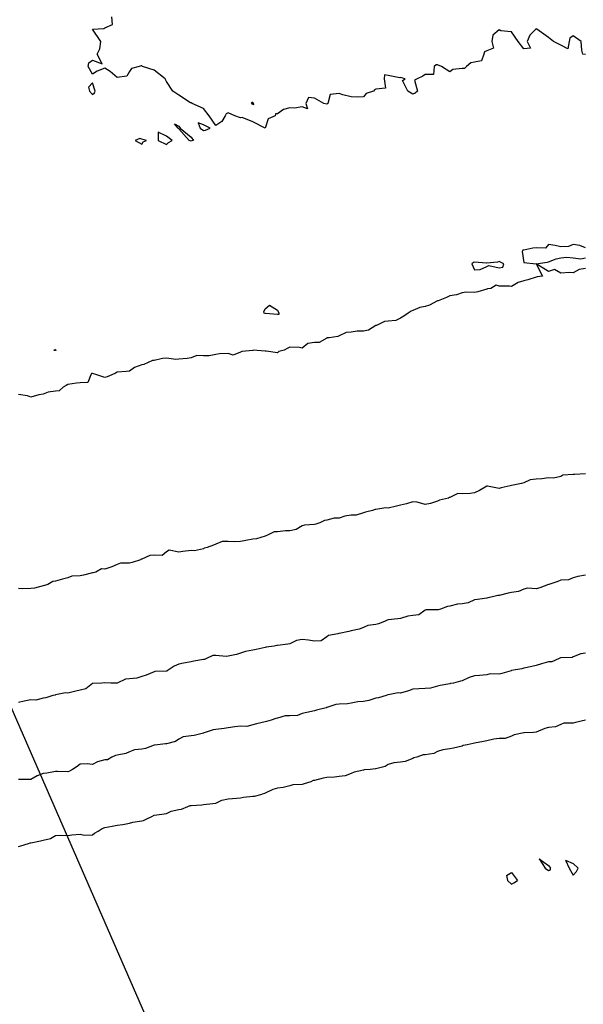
# Model space of a CAD drawing. Header units: inches. Extents: x 158323 to 160611, y 432808 to 437248.
# Tile 64 of 228: x 159220 to 159243, y 436692 to 436732. Entities that reach past the tile are written whole.
import ezdxf

# ---------------------------------------------------------------- set-up
doc = ezdxf.new("R2010")
doc.units = ezdxf.units.IN
doc.header["$MEASUREMENT"] = 0
doc.linetypes.add('CENTER', pattern=[0])
for name, color, linetype, lineweight in [('Hoogtelijn-bestaand 10.00 M', 7, 'Continuous', 15), ('Hoogtelijn-bestaand 11.00 M', 7, 'Continuous', 15), ('Hoogtelijn-bestaand 12.00 M', 7, 'Continuous', 15), ('Hoogtelijn-bestaand 6.00 M', 7, 'Continuous', 15), ('Hoogtelijn-bestaand 7.00 M', 7, 'Continuous', 15), ('Hoogtelijn-bestaand 8.00 M', 7, 'Continuous', 15), ('Hoogtelijn-bestaand 9.00 M', 7, 'Continuous', 15), ('Profielen', 3, 'Continuous', 60)]:
    doc.layers.add(name, color=color, linetype=linetype, lineweight=lineweight)

msp = doc.modelspace()

# ---------------------------------------------------------------- linework, layer by layer
at = {"layer": 'Hoogtelijn-bestaand 10.00 M', "color": 252, "linetype": 'Continuous', "lineweight": 25}
msp.add_polyline3d([(159243.25, 436705.961, 10), (159243.063, 436705.937, 10), (159242.75, 436705.807, 10), (159242.707, 436705.793, 10), (159242.25, 436705.77, 10), (159242.233, 436705.767, 10), (159242.185, 436705.75, 10), (159241.886, 436705.614, 10), (159241.75, 436705.605, 10), (159241.468, 436705.532, 10), (159241.25, 436705.457, 10), (159241.073, 436705.427, 10), (159240.75, 436705.357, 10), (159240.669, 436705.331, 10), (159240.25, 436705.255, 10), (159240.245, 436705.255, 10), (159240.234, 436705.25, 10), (159239.86, 436705.14, 10), (159239.75, 436705.111, 10), (159239.38, 436705.12, 10), (159239.25, 436705.081, 10), (159238.943, 436705.057, 10), (159238.75, 436705.047, 10), (159238.527, 436704.973, 10), (159238.25, 436704.846, 10), (159238.179, 436704.821, 10), (159237.888, 436704.75, 10), (159237.772, 436704.728, 10), (159237.75, 436704.715, 10), (159237.354, 436704.646, 10), (159237.25, 436704.626, 10), (159236.96, 436704.541, 10), (159236.75, 436704.536, 10), (159236.484, 436704.516, 10), (159236.25, 436704.499, 10), (159236.064, 436704.436, 10), (159235.75, 436704.344, 10), (159235.651, 436704.349, 10), (159235.25, 436704.278, 10), (159235.229, 436704.271, 10), (159235.165, 436704.25, 10), (159234.854, 436704.146, 10), (159234.75, 436704.132, 10), (159234.461, 436704.039, 10), (159234.25, 436704.003, 10), (159234.011, 436703.989, 10), (159233.75, 436703.935, 10), (159233.597, 436703.903, 10), (159233.25, 436703.901, 10), (159233.115, 436703.885, 10), (159232.75, 436703.755, 10), (159232.746, 436703.754, 10), (159232.727, 436703.75, 10), (159232.343, 436703.657, 10), (159232.25, 436703.623, 10), (159231.945, 436703.555, 10), (159231.75, 436703.512, 10), (159231.567, 436703.433, 10), (159231.25, 436703.416, 10), (159231.072, 436703.428, 10), (159230.75, 436703.33, 10), (159230.686, 436703.314, 10), (159230.495, 436703.25, 10), (159230.309, 436703.191, 10), (159230.25, 436703.175, 10), (159229.901, 436703.099, 10), (159229.75, 436703.053, 10), (159229.509, 436702.991, 10), (159229.25, 436703.003, 10), (159229.024, 436702.976, 10), (159228.75, 436702.942, 10), (159228.594, 436702.906, 10), (159228.25, 436702.87, 10), (159228.146, 436702.854, 10), (159227.815, 436702.75, 10), (159227.771, 436702.729, 10), (159227.75, 436702.725, 10), (159227.378, 436702.623, 10), (159227.25, 436702.606, 10), (159226.925, 436702.575, 10), (159226.75, 436702.482, 10), (159226.614, 436702.386, 10), (159226.25, 436702.293, 10), (159226.218, 436702.282, 10), (159225.893, 436702.25, 10), (159225.766, 436702.234, 10), (159225.75, 436702.232, 10), (159225.408, 436702.092, 10), (159225.25, 436702.075, 10), (159224.961, 436702.039, 10), (159224.75, 436701.958, 10), (159224.606, 436701.894, 10), (159224.25, 436701.833, 10), (159224.185, 436701.815, 10), (159224.031, 436701.75, 10), (159223.859, 436701.641, 10), (159223.75, 436701.643, 10), (159223.449, 436701.551, 10), (159223.25, 436701.447, 10), (159223.03, 436701.47, 10), (159222.75, 436701.458, 10), (159222.631, 436701.369, 10), (159222.439, 436701.25, 10), (159222.325, 436701.175, 10), (159222.25, 436701.154, 10), (159221.831, 436701.17, 10), (159221.75, 436701.165, 10), (159221.396, 436701.104, 10), (159221.25, 436701.083, 10), (159221.01, 436700.99, 10), (159220.75, 436700.847, 10), (159220.657, 436700.844, 10), (159220.25, 436700.844, 10)], dxfattribs=at)
at = {"layer": 'Hoogtelijn-bestaand 11.00 M', "color": 252, "linetype": 'Continuous', "lineweight": 25}
for p, q in [((159229.25, 436700.099, 11), (159229.381, 436700.119, 11)), ((159229.381, 436700.119, 11), (159229.75, 436700.159, 11)), ((159229.75, 436700.159, 11), (159229.828, 436700.172, 11)), ((159229.828, 436700.172, 11), (159230.13, 436700.25, 11)), ((159226.863, 436699.637, 11), (159227.125, 436699.75, 11)), ((159227.125, 436699.75, 11), (159227.216, 436699.784, 11)), ((159227.216, 436699.784, 11), (159227.25, 436699.789, 11)), ((159227.25, 436699.789, 11), (159227.689, 436699.812, 11)), ((159227.689, 436699.812, 11), (159227.75, 436699.832, 11)), ((159227.75, 436699.832, 11), (159228.13, 436699.87, 11)), ((159228.13, 436699.87, 11), (159228.25, 436699.886, 11)), ((159228.25, 436699.886, 11), (159228.5, 436700, 11)), ((159228.5, 436700, 11), (159228.75, 436700.052, 11)), ((159228.75, 436700.052, 11), (159228.93, 436700.07, 11)), ((159228.93, 436700.07, 11), (159229.25, 436700.099, 11)), ((159225.451, 436699.25, 11), (159225.656, 436699.345, 11)), ((159225.656, 436699.345, 11), (159225.75, 436699.397, 11)), ((159225.75, 436699.397, 11), (159226.059, 436699.441, 11)), ((159226.059, 436699.441, 11), (159226.25, 436699.461, 11)), ((159226.25, 436699.461, 11), (159226.449, 436699.551, 11)), ((159226.449, 436699.551, 11), (159226.75, 436699.624, 11)), ((159226.75, 436699.624, 11), (159226.863, 436699.637, 11)), ((159223.75, 436698.895, 11), (159224.051, 436698.949, 11)), ((159224.051, 436698.949, 11), (159224.25, 436698.995, 11)), ((159224.25, 436698.995, 11), (159224.48, 436699.02, 11)), ((159224.48, 436699.02, 11), (159224.75, 436699.065, 11)), ((159224.75, 436699.065, 11), (159224.892, 436699.109, 11)), ((159224.892, 436699.109, 11), (159225.25, 436699.166, 11)), ((159225.25, 436699.166, 11), (159225.317, 436699.183, 11)), ((159225.317, 436699.183, 11), (159225.451, 436699.25, 11)), ((159221.549, 436698.451, 11), (159221.75, 436698.567, 11)), ((159221.75, 436698.567, 11), (159221.916, 436698.584, 11)), ((159221.916, 436698.584, 11), (159222.25, 436698.576, 11)), ((159222.25, 436698.576, 11), (159222.407, 436698.593, 11)), ((159222.407, 436698.593, 11), (159222.75, 436698.62, 11)), ((159222.75, 436698.62, 11), (159222.911, 436698.589, 11)), ((159222.911, 436698.589, 11), (159223.25, 436698.602, 11)), ((159223.25, 436698.602, 11), (159223.339, 436698.662, 11)), ((159223.339, 436698.662, 11), (159223.478, 436698.75, 11)), ((159223.478, 436698.75, 11), (159223.644, 436698.856, 11)), ((159223.644, 436698.856, 11), (159223.75, 436698.895, 11)), ((159220.25, 436698.124, 11), (159220.346, 436698.154, 11)), ((159220.346, 436698.154, 11), (159220.66, 436698.25, 11)), ((159220.66, 436698.25, 11), (159220.727, 436698.273, 11)), ((159220.727, 436698.273, 11), (159220.75, 436698.274, 11)), ((159220.75, 436698.274, 11), (159221.142, 436698.358, 11)), ((159221.142, 436698.358, 11), (159221.25, 436698.383, 11)), ((159221.25, 436698.383, 11), (159221.549, 436698.451, 11))]:
    msp.add_line(p, q, dxfattribs=at)
msp.add_polyline3d([(159243.25, 436703.245, 11), (159242.844, 436703.156, 11), (159242.75, 436703.129, 11), (159242.373, 436703.127, 11), (159242.25, 436703.077, 11), (159242.026, 436702.974, 11), (159241.75, 436702.943, 11), (159241.595, 436702.905, 11), (159241.25, 436702.757, 11), (159241.244, 436702.756, 11), (159241.139, 436702.75, 11), (159240.766, 436702.734, 11), (159240.75, 436702.733, 11), (159240.352, 436702.648, 11), (159240.25, 436702.592, 11), (159239.995, 436702.505, 11), (159239.75, 436702.503, 11), (159239.527, 436702.473, 11), (159239.25, 436702.411, 11), (159239.115, 436702.385, 11), (159238.75, 436702.318, 11), (159238.693, 436702.307, 11), (159238.443, 436702.25, 11), (159238.286, 436702.214, 11), (159238.25, 436702.197, 11), (159237.895, 436702.105, 11), (159237.75, 436702.083, 11), (159237.461, 436702.039, 11), (159237.25, 436701.978, 11), (159237.102, 436701.898, 11), (159236.75, 436701.845, 11), (159236.665, 436701.836, 11), (159236.405, 436701.75, 11), (159236.283, 436701.717, 11), (159236.25, 436701.688, 11), (159235.935, 436701.565, 11), (159235.75, 436701.547, 11), (159235.479, 436701.521, 11), (159235.25, 436701.444, 11), (159235.129, 436701.372, 11), (159234.75, 436701.271, 11), (159234.731, 436701.269, 11), (159234.515, 436701.25, 11), (159234.27, 436701.23, 11), (159234.25, 436701.224, 11), (159233.86, 436701.14, 11), (159233.75, 436701.089, 11), (159233.506, 436700.994, 11), (159233.25, 436700.969, 11), (159233.063, 436700.937, 11), (159232.75, 436700.925, 11), (159232.605, 436700.896, 11), (159232.25, 436700.796, 11), (159232.205, 436700.795, 11), (159232.112, 436700.75, 11), (159231.835, 436700.665, 11), (159231.75, 436700.636, 11), (159231.377, 436700.623, 11), (159231.25, 436700.591, 11), (159230.984, 436700.516, 11), (159230.75, 436700.49, 11), (159230.56, 436700.44, 11), (159230.25, 436700.286, 11), (159230.223, 436700.277, 11), (159230.13, 436700.25, 11)], dxfattribs=at)
at = {"layer": 'Hoogtelijn-bestaand 12.00 M', "color": 252, "linetype": 'Continuous', "lineweight": 25}
for p, q in [((159241.375, 436697.625, 12), (159241.614, 436697.25, 12)), ((159241.375, 436697.625, 12), (159241.75, 436697.35, 12)), ((159241.75, 436697.35, 12), (159241.833, 436697.25, 12)), ((159242.432, 436697.568, 12), (159242.591, 436697.25, 12)), ((159242.432, 436697.568, 12), (159242.75, 436697.434, 12)), ((159242.75, 436697.434, 12), (159242.945, 436697.25, 12)), ((159240.045, 436696.955, 12), (159240.25, 436697.071, 12)), ((159240.045, 436696.955, 12), (159240.089, 436696.75, 12)), ((159240.25, 436697.071, 12), (159240.487, 436696.75, 12)), ((159241.614, 436697.25, 12), (159241.75, 436697.15, 12)), ((159241.75, 436697.15, 12), (159241.825, 436697.175, 12)), ((159241.825, 436697.175, 12), (159241.833, 436697.25, 12)), ((159242.591, 436697.25, 12), (159242.75, 436696.958, 12)), ((159242.75, 436696.958, 12), (159242.885, 436697.115, 12)), ((159242.885, 436697.115, 12), (159242.945, 436697.25, 12)), ((159240.089, 436696.75, 12), (159240.25, 436696.595, 12)), ((159240.25, 436696.595, 12), (159240.348, 436696.652, 12)), ((159240.348, 436696.652, 12), (159240.487, 436696.75, 12))]:
    msp.add_line(p, q, dxfattribs=at)
at = {"layer": 'Hoogtelijn-bestaand 6.00 M', "color": 252, "linetype": 'Continuous', "lineweight": 25}
msp.add_polyline3d([(159243.25, 436730.23, 6), (159243.143, 436730.25, 6), (159243.1, 436730.4, 6), (159243.068, 436730.75, 6), (159242.75, 436730.992, 6), (159242.61, 436730.89, 6), (159242.587, 436730.75, 6), (159242.534, 436730.466, 6), (159242.25, 436730.605, 6), (159241.954, 436730.75, 6), (159241.75, 436730.917, 6), (159241.274, 436731.25, 6), (159241.25, 436731.273, 6), (159241.235, 436731.265, 6), (159241.23, 436731.25, 6), (159240.992, 436731.008, 6), (159240.886, 436730.75, 6), (159241.014, 436730.486, 6), (159240.75, 436730.462, 6), (159240.518, 436730.75, 6), (159240.25, 436731.143, 6), (159239.81, 436731.19, 6), (159239.75, 436731.229, 6), (159239.491, 436731.01, 6), (159239.455, 436730.75, 6), (159239.511, 436730.489, 6), (159239.25, 436730.381, 6), (159239.158, 436730.343, 6), (159239.127, 436730.25, 6), (159239.029, 436729.971, 6), (159238.75, 436729.925, 6), (159238.604, 436729.896, 6), (159238.424, 436729.75, 6), (159238.334, 436729.666, 6), (159238.25, 436729.666, 6), (159237.872, 436729.628, 6), (159237.75, 436729.528, 6), (159237.407, 436729.75, 6), (159237.25, 436729.812, 6), (159237.192, 436729.808, 6), (159237.109, 436729.75, 6), (159237.083, 436729.417, 6), (159236.75, 436729.417, 6), (159236.654, 436729.346, 6), (159236.417, 436729.25, 6), (159236.317, 436729.183, 6), (159236.429, 436728.75, 6), (159236.343, 436728.657, 6), (159236.25, 436728.62, 6), (159236.045, 436728.75, 6), (159235.819, 436729.181, 6), (159235.932, 436729.25, 6), (159235.75, 436729.297, 6), (159235.721, 436729.279, 6), (159235.25, 436729.372, 6), (159235.1, 436729.4, 6), (159235.083, 436729.25, 6), (159235.132, 436728.868, 6), (159234.75, 436728.821, 6), (159234.696, 436728.804, 6), (159234.656, 436728.75, 6), (159234.349, 436728.651, 6), (159234.25, 436728.512, 6), (159234, 436728.5, 6), (159233.75, 436728.511, 6), (159233.404, 436728.596, 6), (159233.25, 436728.643, 6), (159232.895, 436728.606, 6), (159232.796, 436728.25, 6), (159232.776, 436728.224, 6), (159232.75, 436728.221, 6), (159232.63, 436728.25, 6), (159232.25, 436728.456, 6), (159232.013, 436728.487, 6), (159231.898, 436728.25, 6), (159231.972, 436728.028, 6), (159231.75, 436728.107, 6), (159231.447, 436728.053, 6), (159231.25, 436728.064, 6), (159230.994, 436728.006, 6), (159230.75, 436727.83, 6), (159230.681, 436727.819, 6), (159230.667, 436727.75, 6), (159230.382, 436727.619, 6), (159230.25, 436727.25, 6), (159229.75, 436727.505, 6), (159229.321, 436727.679, 6), (159229.25, 436727.663, 6), (159229.028, 436727.75, 6), (159228.75, 436727.859, 6), (159228.677, 436727.823, 6), (159228.631, 436727.75, 6), (159228.492, 436727.508, 6), (159228.25, 436727.35, 6), (159227.983, 436727.75, 6), (159227.75, 436728.042, 6), (159227.295, 436728.25, 6), (159227.25, 436728.266, 6), (159227.229, 436728.271, 6), (159226.75, 436728.586, 6), (159226.505, 436728.75, 6), (159226.25, 436729.137, 6), (159226.203, 436729.25, 6), (159225.75, 436729.597, 6), (159225.281, 436729.75, 6), (159225.25, 436729.772, 6), (159225.232, 436729.768, 6), (159225.139, 436729.75, 6), (159224.833, 436729.667, 6), (159224.75, 436729.544, 6), (159224.648, 436729.352, 6), (159224.25, 436729.297, 6), (159223.964, 436729.536, 6), (159223.75, 436729.675, 6), (159223.446, 436729.554, 6), (159223.25, 436729.427, 6), (159223.078, 436729.75, 6), (159223.109, 436729.891, 6), (159223.25, 436730, 6), (159223.643, 436729.857, 6), (159223.446, 436730.25, 6), (159223.548, 436730.453, 6), (159223.588, 436730.75, 6), (159223.25, 436731.25, 6), (159223.716, 436731.284, 6), (159223.75, 436731.311, 6), (159224.059, 436731.441, 6), (159224.041, 436731.75, 6)], dxfattribs=at)
for points in [[(159223.096, 436728.904, 6), (159223.132, 436728.75, 6), (159223.25, 436728.607, 6), (159223.327, 436728.673, 6), (159223.363, 436728.75, 6), (159223.25, 436729.083, 6)], [(159229.683, 436728.25, 6), (159229.75, 436728.21, 6), (159229.795, 436728.205, 6), (159229.787, 436728.25, 6), (159229.75, 436728.289, 6), (159229.71, 436728.29, 6)], [(159226.583, 436727.417, 6), (159226.75, 436727.327, 6), (159226.809, 436727.25, 6), (159227.25, 436726.875, 6), (159227.346, 436726.75, 6), (159227.276, 436726.724, 6), (159227.25, 436726.721, 6), (159227.177, 436726.75, 6), (159226.75, 436727.218, 6), (159226.729, 436727.25, 6)], [(159227.542, 436727.458, 6), (159227.625, 436727.25, 6), (159227.75, 436727.154, 6), (159227.836, 436727.164, 6), (159228.028, 436727.25, 6), (159227.75, 436727.382, 6)], [(159225.921, 436726.75, 6), (159226.25, 436726.586, 6), (159226.338, 436726.663, 6), (159226.482, 436726.75, 6), (159226.25, 436726.926, 6), (159225.921, 436727.079, 6)], [(159224.983, 436726.75, 6), (159225.25, 436726.59, 6), (159225.312, 436726.688, 6), (159225.44, 436726.75, 6), (159225.25, 436726.804, 6), (159225.177, 436726.823, 6)]]:
    msp.add_polyline3d(points, close=True, dxfattribs=at)
at = {"layer": 'Hoogtelijn-bestaand 7.00 M', "color": 252, "linetype": 'Continuous', "lineweight": 25}
for points in [[(159243.25, 436722.396, 7), (159243.013, 436722.487, 7), (159242.75, 436722.524, 7), (159242.552, 436722.448, 7), (159242.25, 436722.428, 7), (159242.019, 436722.481, 7), (159241.75, 436722.531, 7), (159241.622, 436722.378, 7), (159241.25, 436722.396, 7), (159241.116, 436722.384, 7), (159240.75, 436722.295, 7), (159240.708, 436722.292, 7), (159240.683, 436722.25, 7), (159240.75, 436721.794, 7), (159241.25, 436721.75, 7), (159241.688, 436721.812, 7), (159241.75, 436721.823, 7), (159242.058, 436721.942, 7), (159242.25, 436721.991, 7), (159242.486, 436722.014, 7), (159242.75, 436721.992, 7), (159243.054, 436721.946, 7), (159243.25, 436721.982, 7)], [(159243.25, 436721.554, 7), (159242.992, 436721.508, 7), (159242.75, 436721.375, 7), (159242.607, 436721.393, 7), (159242.25, 436721.365, 7), (159241.989, 436721.511, 7), (159241.75, 436721.427, 7), (159241.25, 436721.75, 7), (159241.5, 436721.25, 7), (159241.288, 436721.212, 7), (159241.25, 436721.209, 7), (159240.912, 436721.089, 7), (159240.75, 436721.057, 7), (159240.512, 436720.988, 7), (159240.25, 436720.819, 7), (159240.165, 436720.835, 7), (159239.75, 436720.835, 7), (159239.625, 436720.875, 7), (159239.404, 436720.75, 7), (159239.274, 436720.726, 7), (159239.25, 436720.718, 7), (159238.886, 436720.614, 7), (159238.75, 436720.588, 7), (159238.407, 436720.593, 7), (159238.25, 436720.572, 7), (159238.016, 436720.485, 7), (159237.75, 436720.443, 7), (159237.616, 436720.384, 7), (159237.268, 436720.25, 7), (159237.257, 436720.244, 7), (159237.25, 436720.243, 7), (159236.927, 436720.073, 7), (159236.75, 436720.015, 7), (159236.526, 436719.974, 7), (159236.25, 436719.853, 7), (159236.182, 436719.819, 7), (159236.061, 436719.75, 7), (159235.879, 436719.621, 7), (159235.75, 436719.545, 7), (159235.554, 436719.446, 7), (159235.25, 436719.414, 7), (159235.097, 436719.403, 7), (159234.769, 436719.25, 7), (159234.756, 436719.244, 7), (159234.75, 436719.242, 7), (159234.445, 436719.055, 7), (159234.25, 436719.009, 7), (159233.991, 436719.009, 7), (159233.75, 436718.98, 7), (159233.539, 436718.961, 7), (159233.25, 436718.821, 7), (159233.208, 436718.792, 7), (159232.85, 436718.75, 7), (159232.76, 436718.74, 7), (159232.75, 436718.732, 7), (159232.451, 436718.549, 7), (159232.25, 436718.551, 7), (159231.98, 436718.521, 7), (159231.75, 436718.326, 7), (159231.645, 436718.355, 7), (159231.25, 436718.365, 7), (159231.181, 436718.319, 7), (159231.025, 436718.25, 7), (159230.81, 436718.19, 7), (159230.75, 436718.135, 7), (159230.299, 436718.201, 7), (159230.25, 436718.206, 7), (159229.762, 436718.238, 7), (159229.75, 436718.237, 7), (159229.307, 436718.193, 7), (159229.25, 436718.164, 7), (159228.964, 436718.036, 7), (159228.75, 436718.105, 7), (159228.406, 436718.094, 7), (159228.25, 436718.071, 7), (159227.985, 436718.015, 7), (159227.75, 436718.015, 7), (159227.477, 436718.023, 7), (159227.25, 436717.931, 7), (159227.093, 436717.907, 7), (159226.75, 436717.88, 7), (159226.628, 436717.873, 7), (159226.25, 436717.917, 7), (159226.089, 436717.911, 7), (159225.75, 436717.83, 7), (159225.68, 436717.82, 7), (159225.515, 436717.75, 7), (159225.336, 436717.664, 7), (159225.25, 436717.656, 7), (159224.955, 436717.545, 7), (159224.75, 436717.395, 7), (159224.622, 436717.378, 7), (159224.25, 436717.35, 7), (159224.185, 436717.316, 7), (159224.039, 436717.25, 7), (159223.842, 436717.158, 7), (159223.75, 436717.138, 7), (159223.427, 436717.25, 7), (159223.25, 436717.295, 7), (159223.206, 436717.294, 7), (159223.186, 436717.25, 7), (159223.065, 436716.935, 7), (159222.75, 436716.914, 7), (159222.596, 436716.904, 7), (159222.25, 436716.855, 7), (159222.19, 436716.81, 7), (159222.057, 436716.75, 7), (159221.903, 436716.597, 7), (159221.75, 436716.589, 7), (159221.456, 436716.544, 7), (159221.25, 436716.464, 7), (159221.069, 436716.431, 7), (159220.75, 436716.339, 7), (159220.612, 436716.388, 7), (159220.25, 436716.441, 7)]]:
    msp.add_polyline3d(points, dxfattribs=at)
for points in [[(159238.643, 436721.75, 7), (159238.75, 436721.5, 7), (159238.98, 436721.52, 7), (159239.25, 436721.636, 7), (159239.327, 436721.673, 7), (159239.75, 436721.578, 7), (159239.896, 436721.604, 7), (159239.935, 436721.75, 7), (159239.75, 436721.841, 7), (159239.685, 436721.815, 7), (159239.25, 436721.774, 7), (159239.227, 436721.773, 7), (159238.75, 436721.81, 7), (159238.706, 436721.795, 7)], [(159230.196, 436719.804, 7), (159230.25, 436719.917, 7), (159230.432, 436720.068, 7), (159230.75, 436719.871, 7), (159230.805, 436719.75, 7), (159230.805, 436719.695, 7), (159230.75, 436719.695, 7), (159230.267, 436719.733, 7), (159230.25, 436719.728, 7), (159230.22, 436719.75, 7)], [(159221.683, 436718.25, 7), (159221.75, 436718.238, 7), (159221.765, 436718.235, 7), (159221.783, 436718.25, 7), (159221.75, 436718.259, 7), (159221.744, 436718.257, 7)]]:
    msp.add_polyline3d(points, close=True, dxfattribs=at)
at = {"layer": 'Hoogtelijn-bestaand 8.00 M', "color": 252, "linetype": 'Continuous', "lineweight": 25}
msp.add_polyline3d([(159243.25, 436713.228, 8), (159242.8, 436713.2, 8), (159242.75, 436713.203, 8), (159242.325, 436713.175, 8), (159242.25, 436713.125, 8), (159241.95, 436713.05, 8), (159241.75, 436713.063, 8), (159241.473, 436713.027, 8), (159241.25, 436713.011, 8), (159241.006, 436712.994, 8), (159240.75, 436712.867, 8), (159240.657, 436712.843, 8), (159240.25, 436712.762, 8), (159240.24, 436712.76, 8), (159240.198, 436712.75, 8), (159239.833, 436712.667, 8), (159239.75, 436712.637, 8), (159239.275, 436712.726, 8), (159239.25, 436712.732, 8), (159238.944, 436712.556, 8), (159238.75, 436712.458, 8), (159238.572, 436712.428, 8), (159238.25, 436712.415, 8), (159238.067, 436712.433, 8), (159237.75, 436712.275, 8), (159237.734, 436712.266, 8), (159237.692, 436712.25, 8), (159237.333, 436712.167, 8), (159237.25, 436712.124, 8), (159236.967, 436712.033, 8), (159236.75, 436711.985, 8), (159236.417, 436712.083, 8), (159236.25, 436712.095, 8), (159235.982, 436712.018, 8), (159235.75, 436711.968, 8), (159235.585, 436711.915, 8), (159235.25, 436711.844, 8), (159235.151, 436711.849, 8), (159234.75, 436711.792, 8), (159234.719, 436711.782, 8), (159234.607, 436711.75, 8), (159234.321, 436711.679, 8), (159234.25, 436711.646, 8), (159233.943, 436711.557, 8), (159233.75, 436711.56, 8), (159233.491, 436711.509, 8), (159233.25, 436711.438, 8), (159233.06, 436711.44, 8), (159232.75, 436711.359, 8), (159232.659, 436711.341, 8), (159232.472, 436711.25, 8), (159232.304, 436711.196, 8), (159232.25, 436711.184, 8), (159231.855, 436711.145, 8), (159231.75, 436711.123, 8), (159231.519, 436710.981, 8), (159231.25, 436710.92, 8), (159231.079, 436710.921, 8), (159230.75, 436710.88, 8), (159230.62, 436710.88, 8), (159230.347, 436710.75, 8), (159230.281, 436710.719, 8), (159230.25, 436710.711, 8), (159229.902, 436710.598, 8), (159229.75, 436710.587, 8), (159229.472, 436710.528, 8), (159229.25, 436710.484, 8), (159229.027, 436710.473, 8), (159228.75, 436710.493, 8), (159228.509, 436710.491, 8), (159228.25, 436710.38, 8), (159228.166, 436710.334, 8), (159227.905, 436710.25, 8), (159227.785, 436710.215, 8), (159227.75, 436710.195, 8), (159227.385, 436710.115, 8), (159227.25, 436710.123, 8), (159226.918, 436710.082, 8), (159226.75, 436710.054, 8), (159226.362, 436710.138, 8), (159226.25, 436710.07, 8), (159226.078, 436709.922, 8), (159225.75, 436709.935, 8), (159225.575, 436709.925, 8), (159225.25, 436709.778, 8), (159225.228, 436709.772, 8), (159225.195, 436709.75, 8), (159224.864, 436709.636, 8), (159224.75, 436709.605, 8), (159224.392, 436709.608, 8), (159224.25, 436709.556, 8), (159224.035, 436709.465, 8), (159223.75, 436709.368, 8), (159223.623, 436709.377, 8), (159223.393, 436709.25, 8), (159223.283, 436709.217, 8), (159223.25, 436709.213, 8), (159222.881, 436709.12, 8), (159222.75, 436709.096, 8), (159222.418, 436709.082, 8), (159222.25, 436709.015, 8), (159222.036, 436708.964, 8), (159221.75, 436708.875, 8), (159221.638, 436708.862, 8), (159221.438, 436708.75, 8), (159221.299, 436708.702, 8), (159221.25, 436708.685, 8), (159220.899, 436708.601, 8), (159220.75, 436708.582, 8), (159220.425, 436708.575, 8), (159220.25, 436708.588, 8)], dxfattribs=at)
at = {"layer": 'Hoogtelijn-bestaand 9.00 M', "color": 252, "linetype": 'Continuous', "lineweight": 25}
msp.add_polyline3d([(159243.25, 436709.128, 9), (159242.936, 436709.064, 9), (159242.75, 436709.011, 9), (159242.564, 436708.936, 9), (159242.25, 436708.92, 9), (159242.132, 436708.868, 9), (159241.758, 436708.75, 9), (159241.753, 436708.747, 9), (159241.75, 436708.747, 9), (159241.392, 436708.608, 9), (159241.25, 436708.574, 9), (159240.898, 436708.602, 9), (159240.75, 436708.558, 9), (159240.532, 436708.468, 9), (159240.25, 436708.424, 9), (159240.112, 436708.388, 9), (159239.75, 436708.306, 9), (159239.695, 436708.305, 9), (159239.472, 436708.25, 9), (159239.292, 436708.208, 9), (159239.25, 436708.198, 9), (159238.87, 436708.131, 9), (159238.75, 436708.123, 9), (159238.492, 436708.008, 9), (159238.25, 436707.958, 9), (159238.054, 436707.946, 9), (159237.75, 436707.863, 9), (159237.649, 436707.851, 9), (159237.37, 436707.75, 9), (159237.276, 436707.724, 9), (159237.25, 436707.715, 9), (159236.782, 436707.718, 9), (159236.75, 436707.705, 9), (159236.486, 436707.514, 9), (159236.25, 436707.485, 9), (159236.036, 436707.464, 9), (159235.75, 436707.373, 9), (159235.642, 436707.358, 9), (159235.25, 436707.312, 9), (159235.201, 436707.299, 9), (159235.096, 436707.25, 9), (159234.851, 436707.149, 9), (159234.75, 436707.121, 9), (159234.419, 436707.081, 9), (159234.25, 436707.006, 9), (159234.067, 436706.933, 9), (159233.75, 436706.861, 9), (159233.655, 436706.845, 9), (159233.25, 436706.76, 9), (159233.24, 436706.76, 9), (159233.203, 436706.75, 9), (159232.823, 436706.677, 9), (159232.75, 436706.629, 9), (159232.532, 436706.468, 9), (159232.25, 436706.444, 9), (159232.008, 436706.492, 9), (159231.75, 436706.519, 9), (159231.531, 436706.469, 9), (159231.25, 436706.345, 9), (159231.17, 436706.331, 9), (159230.75, 436706.27, 9), (159230.733, 436706.267, 9), (159230.614, 436706.25, 9), (159230.298, 436706.203, 9), (159230.25, 436706.197, 9), (159229.888, 436706.112, 9), (159229.75, 436706.083, 9), (159229.464, 436706.036, 9), (159229.25, 436705.964, 9), (159229.09, 436705.91, 9), (159228.75, 436705.844, 9), (159228.668, 436705.832, 9), (159228.25, 436705.872, 9), (159228.137, 436705.863, 9), (159227.873, 436705.75, 9), (159227.788, 436705.712, 9), (159227.75, 436705.703, 9), (159227.357, 436705.643, 9), (159227.25, 436705.613, 9), (159226.947, 436705.553, 9), (159226.75, 436705.516, 9), (159226.562, 436705.438, 9), (159226.281, 436705.25, 9), (159226.261, 436705.239, 9), (159226.25, 436705.237, 9), (159225.786, 436705.214, 9), (159225.75, 436705.202, 9), (159225.423, 436705.077, 9), (159225.25, 436705.013, 9), (159225.051, 436704.949, 9), (159224.75, 436704.917, 9), (159224.594, 436704.906, 9), (159224.258, 436704.75, 9), (159224.253, 436704.747, 9), (159224.25, 436704.747, 9), (159224, 436704.75, 9), (159223.75, 436704.753, 9), (159223.747, 436704.753, 9), (159223.625, 436704.75, 9), (159223.261, 436704.739, 9), (159223.25, 436704.736, 9), (159222.982, 436704.518, 9), (159222.75, 436704.465, 9), (159222.579, 436704.421, 9), (159222.25, 436704.346, 9), (159222.151, 436704.349, 9), (159221.75, 436704.276, 9), (159221.734, 436704.266, 9), (159221.637, 436704.25, 9), (159221.354, 436704.146, 9), (159221.25, 436704.144, 9), (159220.947, 436704.053, 9), (159220.75, 436704.072, 9), (159220.482, 436704.018, 9), (159220.25, 436703.96, 9)], dxfattribs=at)
at = {"layer": 'Profielen', "color": 4, "linetype": 'CENTER', "lineweight": 25, "ltscale": 5}
msp.add_line((159252, 436630.434, 6.648), (159199.176, 436751.289, 6.648), dxfattribs=at)

doc.saveas('drawing.dxf')
